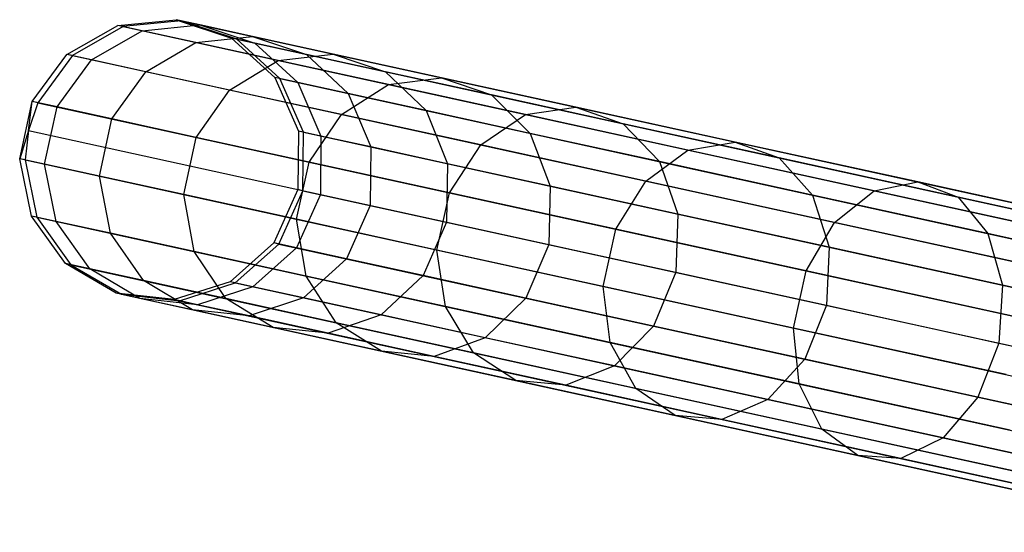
# Model space of a CAD drawing. Extents: x -189 to 189, y -189 to 189.
# Tile 154 of 256: x -185.1 to -178.11, y 37.65 to 41.29. Entities that reach past the tile are written whole.
import ezdxf

# ---------------------------------------------------------------- set-up
doc = ezdxf.new("R2010")
doc.units = 0
doc.header["$LTSCALE"] = 25.4
doc.layers.get('0').update_dxf_attribs({"linetype": 'CONTINUOUS'})

# ---------------------------------------------------------------- blocks, each defined once
blk = doc.blocks.new('CAMELEON-KENAI-C-12244_STL')
at = {"color": 0}
for p, q in [((-184.7603, 41.0463, -28.8192), (-184.399, 41.252, -28.8293)), ((-184.7603, 41.0463, -28.8192), (-184.399, 41.252, -28.8293)), ((-184.361, 41.2437, -30.93), (-184.7216, 41.0378, -30.9516)), ((-184.361, 41.2437, -30.93), (-184.7216, 41.0378, -30.9516)), ((-184.399, 41.252, -28.8293), (-183.9854, 41.293, -28.8422)), ((-184.399, 41.252, -28.8293), (-183.9854, 41.293, -28.8422)), ((-184.361, 41.2437, -30.93), (-184.399, 41.252, -28.8293)), ((-184.361, 41.2437, -30.93), (-184.399, 41.252, -28.8293)), ((-184.2269, 41.2143, -26.7356), (-184.399, 41.252, -28.8293)), ((-184.2269, 41.2143, -26.7356), (-184.399, 41.252, -28.8293)), ((-183.9481, 41.2848, -30.9024), (-184.361, 41.2437, -30.93)), ((-183.9481, 41.2848, -30.9024), (-184.361, 41.2437, -30.93)), ((-184.361, 41.2437, -30.93), (-176.8471, 39.5981, -140.93)), ((-184.361, 41.2437, -30.93), (-176.8471, 39.5981, -140.93)), ((-184.2269, 41.2143, -26.7356), (-183.8166, 41.256, -26.7889)), ((-184.2269, 41.2143, -26.7356), (-183.8166, 41.256, -26.7889)), ((-183.9481, 41.2848, -30.9024), (-183.9854, 41.293, -28.8422)), ((-183.9854, 41.293, -28.8422), (-183.591, 41.1621, -28.8557)), ((-183.9481, 41.2848, -30.9024), (-183.9854, 41.293, -28.8422)), ((-183.8166, 41.256, -26.7889), (-183.9854, 41.293, -28.8422)), ((-183.8166, 41.256, -26.7889), (-183.9854, 41.293, -28.8422)), ((-183.9854, 41.293, -28.8422), (-183.591, 41.1621, -28.8557)), ((-183.5544, 41.1541, -30.8736), (-183.9481, 41.2848, -30.9024)), ((-183.9481, 41.2848, -30.9024), (-176.4343, 39.6393, -140.9024)), ((-183.5544, 41.1541, -30.8736), (-183.9481, 41.2848, -30.9024)), ((-183.9481, 41.2848, -30.9024), (-176.4343, 39.6393, -140.9024)), ((-183.8166, 41.256, -26.7889), (-183.4256, 41.1259, -26.8446)), ((-183.4433, 41.1743, -24.7641), (-183.8166, 41.256, -26.7889)), ((-183.4433, 41.1743, -24.7641), (-183.8166, 41.256, -26.7889)), ((-183.8166, 41.256, -26.7889), (-183.4256, 41.1259, -26.8446)), ((-184.5855, 41.008, -26.6939), (-184.2269, 41.2143, -26.7356)), ((-184.5855, 41.008, -26.6939), (-184.2269, 41.2143, -26.7356)), ((-183.8462, 41.131, -24.6709), (-184.2269, 41.2143, -26.7356)), ((-183.8462, 41.131, -24.6709), (-184.2269, 41.2143, -26.7356)), ((-183.8462, 41.131, -24.6709), (-183.4433, 41.1743, -24.7641)), ((-183.8462, 41.131, -24.6709), (-183.4433, 41.1743, -24.7641)), ((-183.4433, 41.1743, -24.7641), (-183.06, 41.0458, -24.8615)), ((-182.8695, 41.0486, -22.789), (-183.4433, 41.1743, -24.7641)), ((-182.8695, 41.0486, -22.789), (-183.4433, 41.1743, -24.7641)), ((-183.4433, 41.1743, -24.7641), (-183.06, 41.0458, -24.8615)), ((-184.1991, 40.9234, -24.5981), (-183.8462, 41.131, -24.6709)), ((-184.1991, 40.9234, -24.5981), (-183.8462, 41.131, -24.6709)), ((-183.2611, 41.0028, -22.657), (-183.8462, 41.131, -24.6709)), ((-183.2611, 41.0028, -22.657), (-183.8462, 41.131, -24.6709)), ((-183.5544, 41.1541, -30.8736), (-183.591, 41.1621, -28.8557)), ((-183.591, 41.1621, -28.8557), (-183.2839, 40.882, -28.8675)), ((-183.5544, 41.1541, -30.8736), (-183.591, 41.1621, -28.8557)), ((-183.4256, 41.1259, -26.8446), (-183.591, 41.1621, -28.8557)), ((-183.4256, 41.1259, -26.8446), (-183.591, 41.1621, -28.8557)), ((-183.591, 41.1621, -28.8557), (-183.2839, 40.882, -28.8675)), ((-183.248, 40.8741, -30.8485), (-183.5544, 41.1541, -30.8736)), ((-183.5544, 41.1541, -30.8736), (-176.0406, 39.5085, -140.8736)), ((-183.248, 40.8741, -30.8485), (-183.5544, 41.1541, -30.8736)), ((-183.5544, 41.1541, -30.8736), (-176.0406, 39.5085, -140.8736)), ((-183.4256, 41.1259, -26.8446), (-183.1215, 40.8464, -26.8932)), ((-183.06, 41.0458, -24.8615), (-183.4256, 41.1259, -26.8446)), ((-183.06, 41.0458, -24.8615), (-183.4256, 41.1259, -26.8446)), ((-183.4256, 41.1259, -26.8446), (-183.1215, 40.8464, -26.8932)), ((-185.0067, 40.7114, -28.8136), (-184.7603, 41.0463, -28.8192)), ((-185.0067, 40.7114, -28.8136), (-184.7603, 41.0463, -28.8192)), ((-184.7216, 41.0378, -30.9516), (-184.9677, 40.7029, -30.9634)), ((-184.7216, 41.0378, -30.9516), (-184.9677, 40.7029, -30.9634)), ((-184.7216, 41.0378, -30.9516), (-184.7603, 41.0463, -28.8192)), ((-184.7216, 41.0378, -30.9516), (-184.7603, 41.0463, -28.8192)), ((-184.5855, 41.008, -26.6939), (-184.7603, 41.0463, -28.8192)), ((-184.5855, 41.008, -26.6939), (-184.7603, 41.0463, -28.8192)), ((-184.7216, 41.0378, -30.9516), (-177.2078, 39.3923, -140.9516)), ((-184.7216, 41.0378, -30.9516), (-177.2078, 39.3923, -140.9516)), ((-183.2611, 41.0028, -22.657), (-182.8695, 41.0486, -22.789)), ((-183.2611, 41.0028, -22.657), (-182.8695, 41.0486, -22.789)), ((-183.06, 41.0458, -24.8615), (-182.7626, 40.7678, -24.9463)), ((-182.498, 40.9227, -22.927), (-183.06, 41.0458, -24.8615)), ((-182.498, 40.9227, -22.927), (-183.06, 41.0458, -24.8615)), ((-183.06, 41.0458, -24.8615), (-182.7626, 40.7678, -24.9463)), ((-182.8695, 41.0486, -22.789), (-182.498, 40.9227, -22.927)), ((-182.1012, 40.8803, -20.8844), (-182.8695, 41.0486, -22.789)), ((-182.1012, 40.8803, -20.8844), (-182.8695, 41.0486, -22.789)), ((-182.8695, 41.0486, -22.789), (-182.498, 40.9227, -22.927)), ((-184.8305, 40.6728, -26.6711), (-184.5855, 41.008, -26.6939)), ((-184.8305, 40.6728, -26.6711), (-184.5855, 41.008, -26.6939)), ((-184.1991, 40.9234, -24.5981), (-184.5855, 41.008, -26.6939)), ((-184.1991, 40.9234, -24.5981), (-184.5855, 41.008, -26.6939)), ((-183.6052, 40.7933, -22.5538), (-183.2611, 41.0028, -22.657)), ((-183.6052, 40.7933, -22.5538), (-183.2611, 41.0028, -22.657)), ((-182.4778, 40.8313, -20.7149), (-183.2611, 41.0028, -22.657)), ((-182.4778, 40.8313, -20.7149), (-183.2611, 41.0028, -22.657)), ((-184.4409, 40.5875, -24.5583), (-184.1991, 40.9234, -24.5981)), ((-184.4409, 40.5875, -24.5583), (-184.1991, 40.9234, -24.5981)), ((-183.6052, 40.7933, -22.5538), (-184.1991, 40.9234, -24.5981)), ((-183.6052, 40.7933, -22.5538), (-184.1991, 40.9234, -24.5981)), ((-182.498, 40.9227, -22.927), (-182.2109, 40.647, -23.0472)), ((-181.7455, 40.7579, -21.0616), (-182.498, 40.9227, -22.927)), ((-181.7455, 40.7579, -21.0616), (-182.498, 40.9227, -22.927)), ((-182.498, 40.9227, -22.927), (-182.2109, 40.647, -23.0472)), ((-183.248, 40.8741, -30.8485), (-183.2839, 40.882, -28.8675)), ((-183.2839, 40.882, -28.8675), (-183.1172, 40.5011, -28.8755)), ((-183.248, 40.8741, -30.8485), (-183.2839, 40.882, -28.8675)), ((-183.1215, 40.8464, -26.8932), (-183.2839, 40.882, -28.8675)), ((-183.1215, 40.8464, -26.8932), (-183.2839, 40.882, -28.8675)), ((-183.2839, 40.882, -28.8675), (-183.1172, 40.5011, -28.8755)), ((-183.0818, 40.4934, -30.8314), (-183.248, 40.8741, -30.8485)), ((-183.248, 40.8741, -30.8485), (-175.7341, 39.2286, -140.8484)), ((-183.0818, 40.4934, -30.8314), (-183.248, 40.8741, -30.8485)), ((-183.248, 40.8741, -30.8485), (-175.7341, 39.2286, -140.8484)), ((-183.1215, 40.8464, -26.8932), (-182.9569, 40.466, -26.9262)), ((-182.7626, 40.7678, -24.9463), (-183.1215, 40.8464, -26.8932)), ((-182.7626, 40.7678, -24.9463), (-183.1215, 40.8464, -26.8932)), ((-183.1215, 40.8464, -26.8932), (-182.9569, 40.466, -26.9262)), ((-182.81, 40.6192, -20.5825), (-182.4778, 40.8313, -20.7149)), ((-182.81, 40.6192, -20.5825), (-182.4778, 40.8313, -20.7149)), ((-182.4778, 40.8313, -20.7149), (-182.1012, 40.8803, -20.8844)), ((-182.4778, 40.8313, -20.7149), (-182.1012, 40.8803, -20.8844)), ((-181.5043, 40.6181, -18.8651), (-182.4778, 40.8313, -20.7149)), ((-181.5043, 40.6181, -18.8651), (-182.4778, 40.8313, -20.7149)), ((-182.1012, 40.8803, -20.8844), (-181.7455, 40.7579, -21.0616)), ((-181.1466, 40.6713, -19.0703), (-182.1012, 40.8803, -20.8844)), ((-181.1466, 40.6713, -19.0703), (-182.1012, 40.8803, -20.8844)), ((-182.1012, 40.8803, -20.8844), (-181.7455, 40.7579, -21.0616)), ((-183.8422, 40.4564, -22.4974), (-183.6052, 40.7933, -22.5538)), ((-183.8422, 40.4564, -22.4974), (-183.6052, 40.7933, -22.5538)), ((-182.81, 40.6192, -20.5825), (-183.6052, 40.7933, -22.5538)), ((-182.81, 40.6192, -20.5825), (-183.6052, 40.7933, -22.5538)), ((-182.7626, 40.7678, -24.9463), (-182.6025, 40.3884, -25.0039)), ((-182.2109, 40.647, -23.0472), (-182.7626, 40.7678, -24.9463)), ((-182.2109, 40.647, -23.0472), (-182.7626, 40.7678, -24.9463)), ((-182.7626, 40.7678, -24.9463), (-182.6025, 40.3884, -25.0039)), ((-181.7455, 40.7579, -21.0616), (-181.4722, 40.4852, -21.2159)), ((-180.8105, 40.5532, -19.2848), (-181.7455, 40.7579, -21.0616)), ((-180.8105, 40.5532, -19.2848), (-181.7455, 40.7579, -21.0616)), ((-181.7455, 40.7579, -21.0616), (-181.4722, 40.4852, -21.2159)), ((-185.0956, 40.3052, -28.8136), (-185.0067, 40.7114, -28.8136)), ((-185.0956, 40.3052, -28.8136), (-185.0067, 40.7114, -28.8136)), ((-185.0335, 40.5044, -30.9649), (-185.0067, 40.7114, -28.8136)), ((-185.0335, 40.5044, -30.9649), (-185.0067, 40.7114, -28.8136)), ((-184.9677, 40.7029, -30.9634), (-185.0335, 40.5044, -30.9649)), ((-184.9677, 40.7029, -30.9634), (-185.0335, 40.5044, -30.9649)), ((-184.9677, 40.7029, -30.9634), (-185.0067, 40.7114, -28.8136)), ((-184.9677, 40.7029, -30.9634), (-185.0067, 40.7114, -28.8136)), ((-184.8305, 40.6728, -26.6711), (-185.0067, 40.7114, -28.8136)), ((-184.8305, 40.6728, -26.6711), (-185.0067, 40.7114, -28.8136)), ((-184.9677, 40.7029, -30.9634), (-177.4539, 39.0573, -140.9634)), ((-184.9677, 40.7029, -30.9634), (-177.4539, 39.0573, -140.9634)), ((-184.9194, 40.2666, -26.6711), (-184.8305, 40.6728, -26.6711)), ((-184.9194, 40.2666, -26.6711), (-184.8305, 40.6728, -26.6711)), ((-184.4409, 40.5875, -24.5583), (-184.8305, 40.6728, -26.6711)), ((-184.4409, 40.5875, -24.5583), (-184.8305, 40.6728, -26.6711)), ((-183.0406, 40.2808, -20.51), (-182.81, 40.6192, -20.5825)), ((-183.0406, 40.2808, -20.51), (-182.81, 40.6192, -20.5825)), ((-181.8219, 40.4028, -18.7048), (-182.81, 40.6192, -20.5825)), ((-181.8219, 40.4028, -18.7048), (-182.81, 40.6192, -20.5825)), ((-182.2109, 40.647, -23.0472), (-182.0578, 40.2691, -23.1288)), ((-181.4722, 40.4852, -21.2159), (-182.2109, 40.647, -23.0472)), ((-181.4722, 40.4852, -21.2159), (-182.2109, 40.647, -23.0472)), ((-182.2109, 40.647, -23.0472), (-182.0578, 40.2691, -23.1288)), ((-181.8219, 40.4028, -18.7048), (-181.5043, 40.6181, -18.8651)), ((-181.8219, 40.4028, -18.7048), (-181.5043, 40.6181, -18.8651)), ((-181.5043, 40.6181, -18.8651), (-181.1466, 40.6713, -19.0703)), ((-181.5043, 40.6181, -18.8651), (-181.1466, 40.6713, -19.0703)), ((-180.351, 40.3655, -17.1271), (-181.5043, 40.6181, -18.8651)), ((-180.351, 40.3655, -17.1271), (-181.5043, 40.6181, -18.8651)), ((-181.1466, 40.6713, -19.0703), (-180.8105, 40.5532, -19.2848)), ((-180.0155, 40.4236, -17.3658), (-181.1466, 40.6713, -19.0703)), ((-180.0155, 40.4236, -17.3658), (-181.1466, 40.6713, -19.0703)), ((-181.1466, 40.6713, -19.0703), (-180.8105, 40.5532, -19.2848)), ((-184.5299, 40.1813, -24.5583), (-184.4409, 40.5875, -24.5583)), ((-184.5299, 40.1813, -24.5583), (-184.4409, 40.5875, -24.5583)), ((-183.8422, 40.4564, -22.4974), (-184.4409, 40.5875, -24.5583)), ((-183.8422, 40.4564, -22.4974), (-184.4409, 40.5875, -24.5583)), ((-180.8105, 40.5532, -19.2848), (-180.5542, 40.2842, -19.4717)), ((-179.7027, 40.3106, -17.6154), (-180.8105, 40.5532, -19.2848)), ((-179.7027, 40.3106, -17.6154), (-180.8105, 40.5532, -19.2848)), ((-180.8105, 40.5532, -19.2848), (-180.5542, 40.2842, -19.4717)), ((-185.0335, 40.5044, -30.9649), (-185.0956, 40.3052, -28.8136)), ((-185.0335, 40.5044, -30.9649), (-185.0956, 40.3052, -28.8136)), ((-185.0335, 40.5044, -30.9649), (-185.0567, 40.2967, -30.9634)), ((-185.0335, 40.5044, -30.9649), (-185.0567, 40.2967, -30.9634)), ((-185.0335, 40.5044, -30.9649), (-177.5196, 38.8589, -140.9649)), ((-185.0335, 40.5044, -30.9649), (-177.5196, 38.8589, -140.9649)), ((-183.1172, 40.5011, -28.8755), (-183.1198, 40.0853, -28.8783)), ((-183.1172, 40.5011, -28.8755), (-183.1198, 40.0853, -28.8783)), ((-183.0818, 40.4934, -30.8314), (-183.1172, 40.5011, -28.8755)), ((-183.0818, 40.4934, -30.8314), (-183.1172, 40.5011, -28.8755)), ((-182.9569, 40.466, -26.9262), (-183.1172, 40.5011, -28.8755)), ((-182.9569, 40.466, -26.9262), (-183.1172, 40.5011, -28.8755)), ((-183.0846, 40.0776, -30.8254), (-183.0818, 40.4934, -30.8314)), ((-183.0846, 40.0776, -30.8254), (-183.0818, 40.4934, -30.8314)), ((-183.0818, 40.4934, -30.8314), (-175.5679, 38.8478, -140.8314)), ((-183.0818, 40.4934, -30.8314), (-175.5679, 38.8478, -140.8314)), ((-181.4722, 40.4852, -21.2159), (-181.3284, 40.1094, -21.3207)), ((-180.5542, 40.2842, -19.4717), (-181.4722, 40.4852, -21.2159)), ((-180.5542, 40.2842, -19.4717), (-181.4722, 40.4852, -21.2159)), ((-181.4722, 40.4852, -21.2159), (-181.3284, 40.1094, -21.3207)), ((-183.9312, 40.0502, -22.4974), (-183.8422, 40.4564, -22.4974)), ((-183.9312, 40.0502, -22.4974), (-183.8422, 40.4564, -22.4974)), ((-183.0406, 40.2808, -20.51), (-183.8422, 40.4564, -22.4974)), ((-183.0406, 40.2808, -20.51), (-183.8422, 40.4564, -22.4974)), ((-182.9569, 40.466, -26.9262), (-182.9602, 40.0504, -26.9378)), ((-182.9569, 40.466, -26.9262), (-182.9602, 40.0504, -26.9378)), ((-182.6025, 40.3884, -25.0039), (-182.9569, 40.466, -26.9262)), ((-182.6025, 40.3884, -25.0039), (-182.9569, 40.466, -26.9262)), ((-180.351, 40.3655, -17.1271), (-180.0155, 40.4236, -17.3658)), ((-180.351, 40.3655, -17.1271), (-180.0155, 40.4236, -17.3658)), ((-180.0155, 40.4236, -17.3658), (-179.7027, 40.3106, -17.6154)), ((-178.72, 40.1398, -15.7887), (-180.0155, 40.4236, -17.3658)), ((-178.72, 40.1398, -15.7887), (-180.0155, 40.4236, -17.3658)), ((-180.0155, 40.4236, -17.3658), (-179.7027, 40.3106, -17.6154)), ((-182.6025, 40.3884, -25.0039), (-182.6075, 39.9731, -25.0242)), ((-182.6025, 40.3884, -25.0039), (-182.6075, 39.9731, -25.0242)), ((-182.0578, 40.2691, -23.1288), (-182.6025, 40.3884, -25.0039)), ((-182.0578, 40.2691, -23.1288), (-182.6025, 40.3884, -25.0039)), ((-182.0444, 40.0626, -18.6171), (-181.8219, 40.4028, -18.7048)), ((-182.0444, 40.0626, -18.6171), (-181.8219, 40.4028, -18.7048)), ((-180.6512, 40.1464, -16.9406), (-181.8219, 40.4028, -18.7048)), ((-180.6512, 40.1464, -16.9406), (-181.8219, 40.4028, -18.7048)), ((-180.6512, 40.1464, -16.9406), (-180.351, 40.3655, -17.1271)), ((-180.6512, 40.1464, -16.9406), (-180.351, 40.3655, -17.1271)), ((-179.03, 40.0762, -15.519), (-180.351, 40.3655, -17.1271)), ((-179.03, 40.0762, -15.519), (-180.351, 40.3655, -17.1271)), ((-185.0567, 40.2967, -30.9634), (-185.0956, 40.3052, -28.8136)), ((-185.0567, 40.2967, -30.9634), (-185.0956, 40.3052, -28.8136)), ((-185.0118, 39.8979, -28.8192), (-185.0956, 40.3052, -28.8136)), ((-184.9194, 40.2666, -26.6711), (-185.0956, 40.3052, -28.8136)), ((-185.0118, 39.8979, -28.8192), (-185.0956, 40.3052, -28.8136)), ((-184.9194, 40.2666, -26.6711), (-185.0956, 40.3052, -28.8136)), ((-185.0567, 40.2967, -30.9634), (-184.9731, 39.8895, -30.9516)), ((-185.0567, 40.2967, -30.9634), (-177.5428, 38.6511, -140.9634)), ((-185.0567, 40.2967, -30.9634), (-184.9731, 39.8895, -30.9516)), ((-185.0567, 40.2967, -30.9634), (-177.5428, 38.6511, -140.9634)), ((-184.837, 39.8597, -26.6939), (-184.9194, 40.2666, -26.6711)), ((-184.5299, 40.1813, -24.5583), (-184.9194, 40.2666, -26.6711)), ((-184.837, 39.8597, -26.6939), (-184.9194, 40.2666, -26.6711)), ((-184.5299, 40.1813, -24.5583), (-184.9194, 40.2666, -26.6711)), ((-183.1295, 39.8746, -20.51), (-183.0406, 40.2808, -20.51)), ((-183.1295, 39.8746, -20.51), (-183.0406, 40.2808, -20.51)), ((-182.0444, 40.0626, -18.6171), (-183.0406, 40.2808, -20.51)), ((-182.0444, 40.0626, -18.6171), (-183.0406, 40.2808, -20.51)), ((-182.0578, 40.2691, -23.1288), (-182.0652, 39.8544, -23.1577)), ((-182.0578, 40.2691, -23.1288), (-182.0652, 39.8544, -23.1577)), ((-181.3284, 40.1094, -21.3207), (-182.0578, 40.2691, -23.1288)), ((-181.3284, 40.1094, -21.3207), (-182.0578, 40.2691, -23.1288)), ((-180.5542, 40.2842, -19.4717), (-180.4221, 39.9109, -19.5985)), ((-179.4667, 40.046, -17.8327), (-180.5542, 40.2842, -19.4717)), ((-179.4667, 40.046, -17.8327), (-180.5542, 40.2842, -19.4717)), ((-180.5542, 40.2842, -19.4717), (-180.4221, 39.9109, -19.5985)), ((-179.7027, 40.3106, -17.6154), (-179.4667, 40.046, -17.8327)), ((-178.4339, 40.0327, -16.0708), (-179.7027, 40.3106, -17.6154)), ((-178.4339, 40.0327, -16.0708), (-179.7027, 40.3106, -17.6154)), ((-179.7027, 40.3106, -17.6154), (-179.4667, 40.046, -17.8327)), ((-184.4506, 39.7751, -24.5981), (-184.5299, 40.1813, -24.5583)), ((-183.9312, 40.0502, -22.4974), (-184.5299, 40.1813, -24.5583)), ((-184.4506, 39.7751, -24.5981), (-184.5299, 40.1813, -24.5583)), ((-183.9312, 40.0502, -22.4974), (-184.5299, 40.1813, -24.5583)), ((-180.8642, 39.8042, -16.8385), (-180.6512, 40.1464, -16.9406)), ((-180.8642, 39.8042, -16.8385), (-180.6512, 40.1464, -16.9406)), ((-179.3103, 39.8527, -15.3083), (-180.6512, 40.1464, -16.9406)), ((-179.3103, 39.8527, -15.3083), (-180.6512, 40.1464, -16.9406)), ((-179.03, 40.0762, -15.519), (-178.72, 40.1398, -15.7887)), ((-179.03, 40.0762, -15.519), (-178.72, 40.1398, -15.7887)), ((-178.72, 40.1398, -15.7887), (-178.4339, 40.0327, -16.0708)), ((-177.2736, 39.8231, -14.3557), (-178.72, 40.1398, -15.7887)), ((-177.2736, 39.8231, -14.3557), (-178.72, 40.1398, -15.7887)), ((-178.72, 40.1398, -15.7887), (-178.4339, 40.0327, -16.0708)), ((-183.1198, 40.0853, -28.8783), (-183.2913, 39.7065, -28.8755)), ((-183.1198, 40.0853, -28.8783), (-183.2913, 39.7065, -28.8755)), ((-183.2558, 39.6987, -30.8314), (-183.0846, 40.0776, -30.8254)), ((-183.2558, 39.6987, -30.8314), (-183.0846, 40.0776, -30.8254)), ((-183.0846, 40.0776, -30.8254), (-183.1198, 40.0853, -28.8783)), ((-183.0846, 40.0776, -30.8254), (-183.1198, 40.0853, -28.8783)), ((-183.1198, 40.0853, -28.8783), (-182.9602, 40.0504, -26.9378)), ((-183.1198, 40.0853, -28.8783), (-182.9602, 40.0504, -26.9378)), ((-183.0846, 40.0776, -30.8254), (-175.5707, 38.432, -140.8254)), ((-183.0846, 40.0776, -30.8254), (-175.5707, 38.432, -140.8254)), ((-182.1334, 39.6564, -18.6171), (-182.0444, 40.0626, -18.6171)), ((-182.1334, 39.6564, -18.6171), (-182.0444, 40.0626, -18.6171)), ((-180.8642, 39.8042, -16.8385), (-182.0444, 40.0626, -18.6171)), ((-180.8642, 39.8042, -16.8385), (-182.0444, 40.0626, -18.6171)), ((-181.3284, 40.1094, -21.3207), (-181.3391, 39.6953, -21.3577)), ((-181.3284, 40.1094, -21.3207), (-181.3391, 39.6953, -21.3577)), ((-180.4221, 39.9109, -19.5985), (-181.3284, 40.1094, -21.3207)), ((-180.4221, 39.9109, -19.5985), (-181.3284, 40.1094, -21.3207)), ((-179.3103, 39.8527, -15.3083), (-179.03, 40.0762, -15.519)), ((-179.3103, 39.8527, -15.3083), (-179.03, 40.0762, -15.519)), ((-177.5552, 39.7532, -14.0578), (-179.03, 40.0762, -15.519)), ((-177.5552, 39.7532, -14.0578), (-179.03, 40.0762, -15.519)), ((-183.8567, 39.645, -22.5538), (-183.9312, 40.0502, -22.4974)), ((-183.1295, 39.8746, -20.51), (-183.9312, 40.0502, -22.4974)), ((-183.8567, 39.645, -22.5538), (-183.9312, 40.0502, -22.4974)), ((-183.1295, 39.8746, -20.51), (-183.9312, 40.0502, -22.4974)), ((-182.9602, 40.0504, -26.9378), (-183.1309, 39.6714, -26.9262)), ((-182.9602, 40.0504, -26.9378), (-183.1309, 39.6714, -26.9262)), ((-182.9602, 40.0504, -26.9378), (-182.6075, 39.9731, -25.0242)), ((-182.9602, 40.0504, -26.9378), (-182.6075, 39.9731, -25.0242)), ((-179.4667, 40.046, -17.8327), (-179.3483, 39.6757, -17.9803)), ((-178.2211, 39.7732, -16.3164), (-179.4667, 40.046, -17.8327)), ((-178.2211, 39.7732, -16.3164), (-179.4667, 40.046, -17.8327)), ((-179.4667, 40.046, -17.8327), (-179.3483, 39.6757, -17.9803)), ((-178.4339, 40.0327, -16.0708), (-178.2211, 39.7732, -16.3164)), ((-177.0172, 39.7224, -14.6672), (-178.4339, 40.0327, -16.0708)), ((-177.0172, 39.7224, -14.6672), (-178.4339, 40.0327, -16.0708)), ((-178.4339, 40.0327, -16.0708), (-178.2211, 39.7732, -16.3164)), ((-182.6075, 39.9731, -25.0242), (-182.7766, 39.5938, -25.0039)), ((-182.6075, 39.9731, -25.0242), (-182.7766, 39.5938, -25.0039)), ((-182.6075, 39.9731, -25.0242), (-182.0652, 39.8544, -23.1577)), ((-182.6075, 39.9731, -25.0242), (-182.0652, 39.8544, -23.1577)), ((-184.9731, 39.8895, -30.9516), (-185.0118, 39.8979, -28.8192)), ((-184.9731, 39.8895, -30.9516), (-185.0118, 39.8979, -28.8192)), ((-184.7696, 39.5601, -28.8293), (-185.0118, 39.8979, -28.8192)), ((-184.837, 39.8597, -26.6939), (-185.0118, 39.8979, -28.8192)), ((-184.7696, 39.5601, -28.8293), (-185.0118, 39.8979, -28.8192)), ((-184.837, 39.8597, -26.6939), (-185.0118, 39.8979, -28.8192)), ((-184.9731, 39.8895, -30.9516), (-184.7315, 39.5517, -30.93)), ((-184.9731, 39.8895, -30.9516), (-184.7315, 39.5517, -30.93)), ((-184.9731, 39.8895, -30.9516), (-177.4593, 38.2439, -140.9516)), ((-184.9731, 39.8895, -30.9516), (-177.4593, 38.2439, -140.9516)), ((-184.5974, 39.5224, -26.7356), (-184.837, 39.8597, -26.6939)), ((-184.4506, 39.7751, -24.5981), (-184.837, 39.8597, -26.6939)), ((-184.5974, 39.5224, -26.7356), (-184.837, 39.8597, -26.6939)), ((-184.4506, 39.7751, -24.5981), (-184.837, 39.8597, -26.6939)), ((-183.0615, 39.4708, -20.5825), (-183.1295, 39.8746, -20.51)), ((-182.1334, 39.6564, -18.6171), (-183.1295, 39.8746, -20.51)), ((-183.0615, 39.4708, -20.5825), (-183.1295, 39.8746, -20.51)), ((-182.1334, 39.6564, -18.6171), (-183.1295, 39.8746, -20.51)), ((-182.0652, 39.8544, -23.1577), (-182.2318, 39.4745, -23.1288)), ((-182.0652, 39.8544, -23.1577), (-182.2318, 39.4745, -23.1288)), ((-182.0652, 39.8544, -23.1577), (-181.3391, 39.6953, -21.3577)), ((-182.0652, 39.8544, -23.1577), (-181.3391, 39.6953, -21.3577)), ((-180.4221, 39.9109, -19.5985), (-180.4369, 39.4978, -19.6433)), ((-180.4221, 39.9109, -19.5985), (-180.4369, 39.4978, -19.6433)), ((-179.3483, 39.6757, -17.9803), (-180.4221, 39.9109, -19.5985)), ((-179.3483, 39.6757, -17.9803), (-180.4221, 39.9109, -19.5985)), ((-179.5124, 39.5081, -15.1929), (-179.3103, 39.8527, -15.3083)), ((-179.5124, 39.5081, -15.1929), (-179.3103, 39.8527, -15.3083)), ((-177.8132, 39.5249, -13.8251), (-179.3103, 39.8527, -15.3083)), ((-177.8132, 39.5249, -13.8251), (-179.3103, 39.8527, -15.3083)), ((-180.9532, 39.398, -16.8385), (-180.8642, 39.8042, -16.8385)), ((-180.9532, 39.398, -16.8385), (-180.8642, 39.8042, -16.8385)), ((-179.5124, 39.5081, -15.1929), (-180.8642, 39.8042, -16.8385)), ((-179.5124, 39.5081, -15.1929), (-180.8642, 39.8042, -16.8385)), ((-184.2168, 39.439, -24.6709), (-184.4506, 39.7751, -24.5981)), ((-183.8567, 39.645, -22.5538), (-184.4506, 39.7751, -24.5981)), ((-184.2168, 39.439, -24.6709), (-184.4506, 39.7751, -24.5981)), ((-183.8567, 39.645, -22.5538), (-184.4506, 39.7751, -24.5981)), ((-183.2913, 39.7065, -28.8755), (-183.6018, 39.4301, -28.8675)), ((-183.2913, 39.7065, -28.8755), (-183.6018, 39.4301, -28.8675)), ((-183.2558, 39.6987, -30.8314), (-183.2913, 39.7065, -28.8755)), ((-183.2558, 39.6987, -30.8314), (-183.2913, 39.7065, -28.8755)), ((-183.1309, 39.6714, -26.9262), (-183.2913, 39.7065, -28.8755)), ((-183.1309, 39.6714, -26.9262), (-183.2913, 39.7065, -28.8755)), ((-178.2211, 39.7732, -16.3164), (-178.1184, 39.4064, -16.4831)), ((-176.8303, 39.4687, -14.9385), (-178.2211, 39.7732, -16.3164)), ((-176.8303, 39.4687, -14.9385), (-178.2211, 39.7732, -16.3164)), ((-178.2211, 39.7732, -16.3164), (-178.1184, 39.4064, -16.4831)), ((-183.6317, 39.3109, -22.657), (-183.8567, 39.645, -22.5538)), ((-183.0615, 39.4708, -20.5825), (-183.8567, 39.645, -22.5538)), ((-183.6317, 39.3109, -22.657), (-183.8567, 39.645, -22.5538)), ((-183.0615, 39.4708, -20.5825), (-183.8567, 39.645, -22.5538)), ((-183.566, 39.4223, -30.8485), (-183.2558, 39.6987, -30.8314)), ((-183.566, 39.4223, -30.8485), (-183.2558, 39.6987, -30.8314)), ((-183.1309, 39.6714, -26.9262), (-183.4395, 39.3946, -26.8932)), ((-183.1309, 39.6714, -26.9262), (-183.4395, 39.3946, -26.8932)), ((-183.2558, 39.6987, -30.8314), (-175.7419, 38.0532, -140.8314)), ((-183.2558, 39.6987, -30.8314), (-175.7419, 38.0532, -140.8314)), ((-182.7766, 39.5938, -25.0039), (-183.1309, 39.6714, -26.9262)), ((-182.7766, 39.5938, -25.0039), (-183.1309, 39.6714, -26.9262)), ((-182.0734, 39.2544, -18.7048), (-182.1334, 39.6564, -18.6171)), ((-180.9532, 39.398, -16.8385), (-182.1334, 39.6564, -18.6171)), ((-182.0734, 39.2544, -18.7048), (-182.1334, 39.6564, -18.6171)), ((-180.9532, 39.398, -16.8385), (-182.1334, 39.6564, -18.6171)), ((-181.3391, 39.6953, -21.3577), (-181.5024, 39.3147, -21.3207)), ((-181.3391, 39.6953, -21.3577), (-181.5024, 39.3147, -21.3207)), ((-181.3391, 39.6953, -21.3577), (-180.4369, 39.4978, -19.6433)), ((-181.3391, 39.6953, -21.3577), (-180.4369, 39.4978, -19.6433)), ((-179.3483, 39.6757, -17.9803), (-179.368, 39.2637, -18.0324)), ((-179.3483, 39.6757, -17.9803), (-179.368, 39.2637, -18.0324)), ((-178.1184, 39.4064, -16.4831), (-179.3483, 39.6757, -17.9803)), ((-178.1184, 39.4064, -16.4831), (-179.3483, 39.6757, -17.9803)), ((-182.7766, 39.5938, -25.0039), (-183.0805, 39.316, -24.9463)), ((-182.7766, 39.5938, -25.0039), (-183.0805, 39.316, -24.9463)), ((-182.2318, 39.4745, -23.1288), (-182.7766, 39.5938, -25.0039)), ((-182.2318, 39.4745, -23.1288), (-182.7766, 39.5938, -25.0039)), ((-184.7315, 39.5517, -30.93), (-184.7696, 39.5601, -28.8293)), ((-184.7315, 39.5517, -30.93), (-184.7696, 39.5601, -28.8293)), ((-184.411, 39.35, -28.8422), (-184.7696, 39.5601, -28.8293)), ((-184.5974, 39.5224, -26.7356), (-184.7696, 39.5601, -28.8293)), ((-184.411, 39.35, -28.8422), (-184.7696, 39.5601, -28.8293)), ((-184.5974, 39.5224, -26.7356), (-184.7696, 39.5601, -28.8293)), ((-184.7315, 39.5517, -30.93), (-184.3736, 39.3418, -30.9024)), ((-184.7315, 39.5517, -30.93), (-184.3736, 39.3418, -30.9024)), ((-184.7315, 39.5517, -30.93), (-177.2177, 37.9062, -140.93)), ((-184.7315, 39.5517, -30.93), (-177.2177, 37.9062, -140.93)), ((-184.2421, 39.313, -26.7889), (-184.5974, 39.5224, -26.7356)), ((-184.2168, 39.439, -24.6709), (-184.5974, 39.5224, -26.7356)), ((-184.2421, 39.313, -26.7889), (-184.5974, 39.5224, -26.7356)), ((-184.2168, 39.439, -24.6709), (-184.5974, 39.5224, -26.7356)), ((-180.4369, 39.4978, -19.6433), (-180.5961, 39.1162, -19.5985)), ((-180.4369, 39.4978, -19.6433), (-180.5961, 39.1162, -19.5985)), ((-180.4369, 39.4978, -19.6433), (-179.368, 39.2637, -18.0324)), ((-180.4369, 39.4978, -19.6433), (-179.368, 39.2637, -18.0324)), ((-179.6014, 39.1019, -15.1929), (-179.5124, 39.5081, -15.1929)), ((-179.6014, 39.1019, -15.1929), (-179.5124, 39.5081, -15.1929)), ((-178.0031, 39.1776, -13.6976), (-179.5124, 39.5081, -15.1929)), ((-178.0031, 39.1776, -13.6976), (-179.5124, 39.5081, -15.1929)), ((-183.8688, 39.2313, -24.7641), (-184.2168, 39.439, -24.6709)), ((-183.6317, 39.3109, -22.657), (-184.2168, 39.439, -24.6709)), ((-183.8688, 39.2313, -24.7641), (-184.2168, 39.439, -24.6709)), ((-183.6317, 39.3109, -22.657), (-184.2168, 39.439, -24.6709)), ((-183.6018, 39.4301, -28.8675), (-183.9979, 39.304, -28.8557)), ((-183.6018, 39.4301, -28.8675), (-183.9979, 39.304, -28.8557)), ((-183.566, 39.4223, -30.8485), (-183.6018, 39.4301, -28.8675)), ((-183.566, 39.4223, -30.8485), (-183.6018, 39.4301, -28.8675)), ((-183.4395, 39.3946, -26.8932), (-183.6018, 39.4301, -28.8675)), ((-183.4395, 39.3946, -26.8932), (-183.6018, 39.4301, -28.8675)), ((-182.8483, 39.1393, -20.7149), (-183.0615, 39.4708, -20.5825)), ((-182.0734, 39.2544, -18.7048), (-183.0615, 39.4708, -20.5825)), ((-182.8483, 39.1393, -20.7149), (-183.0615, 39.4708, -20.5825)), ((-182.0734, 39.2544, -18.7048), (-183.0615, 39.4708, -20.5825)), ((-182.2318, 39.4745, -23.1288), (-182.5288, 39.1951, -23.0472)), ((-182.2318, 39.4745, -23.1288), (-182.5288, 39.1951, -23.0472)), ((-181.5024, 39.3147, -21.3207), (-182.2318, 39.4745, -23.1288)), ((-181.5024, 39.3147, -21.3207), (-182.2318, 39.4745, -23.1288)), ((-183.9614, 39.296, -30.8736), (-183.566, 39.4223, -30.8485)), ((-183.9614, 39.296, -30.8736), (-183.566, 39.4223, -30.8485)), ((-183.4395, 39.3946, -26.8932), (-183.8325, 39.2678, -26.8446)), ((-183.4395, 39.3946, -26.8932), (-183.8325, 39.2678, -26.8446)), ((-183.566, 39.4223, -30.8485), (-176.0521, 37.7767, -140.8484)), ((-183.566, 39.4223, -30.8485), (-176.0521, 37.7767, -140.8484)), ((-183.0805, 39.316, -24.9463), (-183.4395, 39.3946, -26.8932)), ((-183.0805, 39.316, -24.9463), (-183.4395, 39.3946, -26.8932)), ((-180.9027, 38.9981, -16.9406), (-180.9532, 39.398, -16.8385)), ((-179.6014, 39.1019, -15.1929), (-180.9532, 39.398, -16.8385)), ((-180.9027, 38.9981, -16.9406), (-180.9532, 39.398, -16.8385)), ((-179.6014, 39.1019, -15.1929), (-180.9532, 39.398, -16.8385)), ((-178.1184, 39.4064, -16.4831), (-178.1437, 38.9955, -16.542)), ((-178.1184, 39.4064, -16.4831), (-178.1437, 38.9955, -16.542)), ((-176.7452, 39.1056, -15.1226), (-178.1184, 39.4064, -16.4831)), ((-176.7452, 39.1056, -15.1226), (-178.1184, 39.4064, -16.4831)), ((-184.3736, 39.3418, -30.9024), (-184.411, 39.35, -28.8422)), ((-184.3736, 39.3418, -30.9024), (-184.411, 39.35, -28.8422)), ((-183.9979, 39.304, -28.8557), (-184.411, 39.35, -28.8422)), ((-184.2421, 39.313, -26.7889), (-184.411, 39.35, -28.8422)), ((-183.9979, 39.304, -28.8557), (-184.411, 39.35, -28.8422)), ((-184.2421, 39.313, -26.7889), (-184.411, 39.35, -28.8422)), ((-184.3736, 39.3418, -30.9024), (-183.9614, 39.296, -30.8736)), ((-184.3736, 39.3418, -30.9024), (-183.9614, 39.296, -30.8736)), ((-184.3736, 39.3418, -30.9024), (-176.8598, 37.6963, -140.9024)), ((-184.3736, 39.3418, -30.9024), (-176.8598, 37.6963, -140.9024)), ((-183.8325, 39.2678, -26.8446), (-184.2421, 39.313, -26.7889)), ((-183.8688, 39.2313, -24.7641), (-184.2421, 39.313, -26.7889)), ((-183.8325, 39.2678, -26.8446), (-184.2421, 39.313, -26.7889)), ((-183.8688, 39.2313, -24.7641), (-184.2421, 39.313, -26.7889)), ((-183.9614, 39.296, -30.8736), (-183.9979, 39.304, -28.8557)), ((-183.9614, 39.296, -30.8736), (-183.9979, 39.304, -28.8557)), ((-183.8325, 39.2678, -26.8446), (-183.9979, 39.304, -28.8557)), ((-183.8325, 39.2678, -26.8446), (-183.9979, 39.304, -28.8557)), ((-183.9614, 39.296, -30.8736), (-176.4475, 37.6505, -140.8736)), ((-183.9614, 39.296, -30.8736), (-176.4475, 37.6505, -140.8736)), ((-183.295, 39.1056, -22.789), (-183.6317, 39.3109, -22.657)), ((-182.8483, 39.1393, -20.7149), (-183.6317, 39.3109, -22.657)), ((-183.295, 39.1056, -22.789), (-183.6317, 39.3109, -22.657)), ((-182.8483, 39.1393, -20.7149), (-183.6317, 39.3109, -22.657)), ((-183.0805, 39.316, -24.9463), (-183.4669, 39.1877, -24.8615)), ((-183.0805, 39.316, -24.9463), (-183.4669, 39.1877, -24.8615)), ((-182.5288, 39.1951, -23.0472), (-183.0805, 39.316, -24.9463)), ((-182.5288, 39.1951, -23.0472), (-183.0805, 39.316, -24.9463)), ((-181.5024, 39.3147, -21.3207), (-181.7901, 39.0334, -21.2159)), ((-181.5024, 39.3147, -21.3207), (-181.7901, 39.0334, -21.2159)), ((-180.5961, 39.1162, -19.5985), (-181.5024, 39.3147, -21.3207)), ((-180.5961, 39.1162, -19.5985), (-181.5024, 39.3147, -21.3207)), ((-183.4669, 39.1877, -24.8615), (-183.8688, 39.2313, -24.7641)), ((-183.295, 39.1056, -22.789), (-183.8688, 39.2313, -24.7641)), ((-183.4669, 39.1877, -24.8615), (-183.8688, 39.2313, -24.7641)), ((-183.295, 39.1056, -22.789), (-183.8688, 39.2313, -24.7641)), ((-183.4669, 39.1877, -24.8615), (-183.8325, 39.2678, -26.8446)), ((-183.4669, 39.1877, -24.8615), (-183.8325, 39.2678, -26.8446)), ((-181.8749, 38.9261, -18.8651), (-182.0734, 39.2544, -18.7048)), ((-180.9027, 38.9981, -16.9406), (-182.0734, 39.2544, -18.7048)), ((-181.8749, 38.9261, -18.8651), (-182.0734, 39.2544, -18.7048)), ((-180.9027, 38.9981, -16.9406), (-182.0734, 39.2544, -18.7048)), ((-179.368, 39.2637, -18.0324), (-179.5224, 38.8811, -17.9803)), ((-179.368, 39.2637, -18.0324), (-179.5224, 38.8811, -17.9803)), ((-179.368, 39.2637, -18.0324), (-178.1437, 38.9955, -16.542)), ((-179.368, 39.2637, -18.0324), (-178.1437, 38.9955, -16.542)), ((-182.9049, 39.0647, -22.927), (-183.4669, 39.1877, -24.8615)), ((-182.9049, 39.0647, -22.927), (-183.4669, 39.1877, -24.8615)), ((-182.5288, 39.1951, -23.0472), (-182.9049, 39.0647, -22.927)), ((-182.5288, 39.1951, -23.0472), (-182.9049, 39.0647, -22.927)), ((-181.7901, 39.0334, -21.2159), (-182.5288, 39.1951, -23.0472)), ((-181.7901, 39.0334, -21.2159), (-182.5288, 39.1951, -23.0472)), ((-182.9049, 39.0647, -22.927), (-183.295, 39.1056, -22.789)), ((-182.5267, 38.9373, -20.8844), (-183.295, 39.1056, -22.789)), ((-182.9049, 39.0647, -22.927), (-183.295, 39.1056, -22.789)), ((-182.5267, 38.9373, -20.8844), (-183.295, 39.1056, -22.789)), ((-182.5267, 38.9373, -20.8844), (-182.8483, 39.1393, -20.7149)), ((-181.8749, 38.9261, -18.8651), (-182.8483, 39.1393, -20.7149)), ((-182.5267, 38.9373, -20.8844), (-182.8483, 39.1393, -20.7149)), ((-181.8749, 38.9261, -18.8651), (-182.8483, 39.1393, -20.7149)), ((-180.5961, 39.1162, -19.5985), (-180.8722, 38.8323, -19.4717)), ((-180.5961, 39.1162, -19.5985), (-180.8722, 38.8323, -19.4717)), ((-179.5224, 38.8811, -17.9803), (-180.5961, 39.1162, -19.5985)), ((-179.5224, 38.8811, -17.9803), (-180.5961, 39.1162, -19.5985)), ((-179.5618, 38.7044, -15.3083), (-179.6014, 39.1019, -15.1929)), ((-178.0921, 38.7714, -13.6976), (-179.6014, 39.1019, -15.1929)), ((-179.5618, 38.7044, -15.3083), (-179.6014, 39.1019, -15.1929)), ((-178.0921, 38.7714, -13.6976), (-179.6014, 39.1019, -15.1929)), ((-182.1525, 38.8999, -21.0616), (-182.9049, 39.0647, -22.927)), ((-182.1525, 38.8999, -21.0616), (-182.9049, 39.0647, -22.927)), ((-181.7901, 39.0334, -21.2159), (-182.1525, 38.8999, -21.0616)), ((-181.7901, 39.0334, -21.2159), (-182.1525, 38.8999, -21.0616)), ((-180.8722, 38.8323, -19.4717), (-181.7901, 39.0334, -21.2159)), ((-180.8722, 38.8323, -19.4717), (-181.7901, 39.0334, -21.2159)), ((-182.1525, 38.8999, -21.0616), (-182.5267, 38.9373, -20.8844)), ((-181.5721, 38.7283, -19.0703), (-182.5267, 38.9373, -20.8844)), ((-182.1525, 38.8999, -21.0616), (-182.5267, 38.9373, -20.8844)), ((-181.5721, 38.7283, -19.0703), (-182.5267, 38.9373, -20.8844)), ((-180.7216, 38.6735, -17.1271), (-180.9027, 38.9981, -16.9406)), ((-179.5618, 38.7044, -15.3083), (-180.9027, 38.9981, -16.9406)), ((-180.7216, 38.6735, -17.1271), (-180.9027, 38.9981, -16.9406)), ((-179.5618, 38.7044, -15.3083), (-180.9027, 38.9981, -16.9406)), ((-178.1437, 38.9955, -16.542), (-178.2924, 38.6117, -16.4831)), ((-178.1437, 38.9955, -16.542), (-178.2924, 38.6117, -16.4831)), ((-178.1437, 38.9955, -16.542), (-176.7767, 38.6962, -15.1878)), ((-178.1437, 38.9955, -16.542), (-176.7767, 38.6962, -15.1878)), ((-181.2174, 38.6951, -19.2848), (-182.1525, 38.8999, -21.0616)), ((-181.2174, 38.6951, -19.2848), (-182.1525, 38.8999, -21.0616)), ((-181.5721, 38.7283, -19.0703), (-181.8749, 38.9261, -18.8651)), ((-180.7216, 38.6735, -17.1271), (-181.8749, 38.9261, -18.8651)), ((-181.5721, 38.7283, -19.0703), (-181.8749, 38.9261, -18.8651)), ((-180.7216, 38.6735, -17.1271), (-181.8749, 38.9261, -18.8651)), ((-179.5224, 38.8811, -17.9803), (-179.7847, 38.5942, -17.8327)), ((-179.5224, 38.8811, -17.9803), (-179.7847, 38.5942, -17.8327)), ((-178.2924, 38.6117, -16.4831), (-179.5224, 38.8811, -17.9803)), ((-178.2924, 38.6117, -16.4831), (-179.5224, 38.8811, -17.9803)), ((-180.8722, 38.8323, -19.4717), (-181.2174, 38.6951, -19.2848)), ((-180.8722, 38.8323, -19.4717), (-181.2174, 38.6951, -19.2848)), ((-179.7847, 38.5942, -17.8327), (-180.8722, 38.8323, -19.4717)), ((-179.7847, 38.5942, -17.8327), (-180.8722, 38.8323, -19.4717)), ((-181.2174, 38.6951, -19.2848), (-181.5721, 38.7283, -19.0703)), ((-180.4411, 38.4806, -17.3658), (-181.5721, 38.7283, -19.0703)), ((-181.2174, 38.6951, -19.2848), (-181.5721, 38.7283, -19.0703)), ((-180.4411, 38.4806, -17.3658), (-181.5721, 38.7283, -19.0703)), ((-180.1096, 38.4525, -17.6154), (-181.2174, 38.6951, -19.2848)), ((-180.1096, 38.4525, -17.6154), (-181.2174, 38.6951, -19.2848)), ((-180.4411, 38.4806, -17.3658), (-180.7216, 38.6735, -17.1271)), ((-179.4006, 38.3842, -15.519), (-180.7216, 38.6735, -17.1271)), ((-180.4411, 38.4806, -17.3658), (-180.7216, 38.6735, -17.1271)), ((-179.4006, 38.3842, -15.519), (-180.7216, 38.6735, -17.1271)), ((-179.4006, 38.3842, -15.519), (-179.5618, 38.7044, -15.3083)), ((-178.0647, 38.3765, -13.8251), (-179.5618, 38.7044, -15.3083)), ((-179.4006, 38.3842, -15.519), (-179.5618, 38.7044, -15.3083)), ((-178.0647, 38.3765, -13.8251), (-179.5618, 38.7044, -15.3083)), ((-179.7847, 38.5942, -17.8327), (-180.1096, 38.4525, -17.6154)), ((-179.7847, 38.5942, -17.8327), (-180.1096, 38.4525, -17.6154)), ((-178.539, 38.3214, -16.3164), (-179.7847, 38.5942, -17.8327)), ((-178.539, 38.3214, -16.3164), (-179.7847, 38.5942, -17.8327)), ((-178.2924, 38.6117, -16.4831), (-178.539, 38.3214, -16.3164)), ((-178.2924, 38.6117, -16.4831), (-178.539, 38.3214, -16.3164)), ((-176.9193, 38.311, -15.1226), (-178.2924, 38.6117, -16.4831)), ((-176.9193, 38.311, -15.1226), (-178.2924, 38.6117, -16.4831)), ((-180.1096, 38.4525, -17.6154), (-180.4411, 38.4806, -17.3658)), ((-179.1455, 38.1968, -15.7887), (-180.4411, 38.4806, -17.3658)), ((-180.1096, 38.4525, -17.6154), (-180.4411, 38.4806, -17.3658)), ((-179.1455, 38.1968, -15.7887), (-180.4411, 38.4806, -17.3658)), ((-178.8408, 38.1746, -16.0708), (-180.1096, 38.4525, -17.6154)), ((-178.8408, 38.1746, -16.0708), (-180.1096, 38.4525, -17.6154)), ((-179.1455, 38.1968, -15.7887), (-179.4006, 38.3842, -15.519)), ((-177.9257, 38.0612, -14.0578), (-179.4006, 38.3842, -15.519)), ((-179.1455, 38.1968, -15.7887), (-179.4006, 38.3842, -15.519)), ((-177.9257, 38.0612, -14.0578), (-179.4006, 38.3842, -15.519)), ((-178.539, 38.3214, -16.3164), (-178.8408, 38.1746, -16.0708)), ((-178.539, 38.3214, -16.3164), (-178.8408, 38.1746, -16.0708)), ((-177.1483, 38.0168, -14.9385), (-178.539, 38.3214, -16.3164)), ((-177.1483, 38.0168, -14.9385), (-178.539, 38.3214, -16.3164)), ((-178.8408, 38.1746, -16.0708), (-179.1455, 38.1968, -15.7887)), ((-177.6991, 37.8801, -14.3557), (-179.1455, 38.1968, -15.7887)), ((-178.8408, 38.1746, -16.0708), (-179.1455, 38.1968, -15.7887)), ((-177.6991, 37.8801, -14.3557), (-179.1455, 38.1968, -15.7887)), ((-177.4241, 37.8643, -14.6672), (-178.8408, 38.1746, -16.0708)), ((-177.4241, 37.8643, -14.6672), (-178.8408, 38.1746, -16.0708))]:
    blk.add_line(p, q, dxfattribs=at)

msp = doc.modelspace()

# ---------------------------------------------------------------- block references
at = {"color": 0}
msp.add_blockref('CAMELEON-KENAI-C-12244_STL', (0, 0), dxfattribs=at)

doc.saveas('drawing.dxf')
